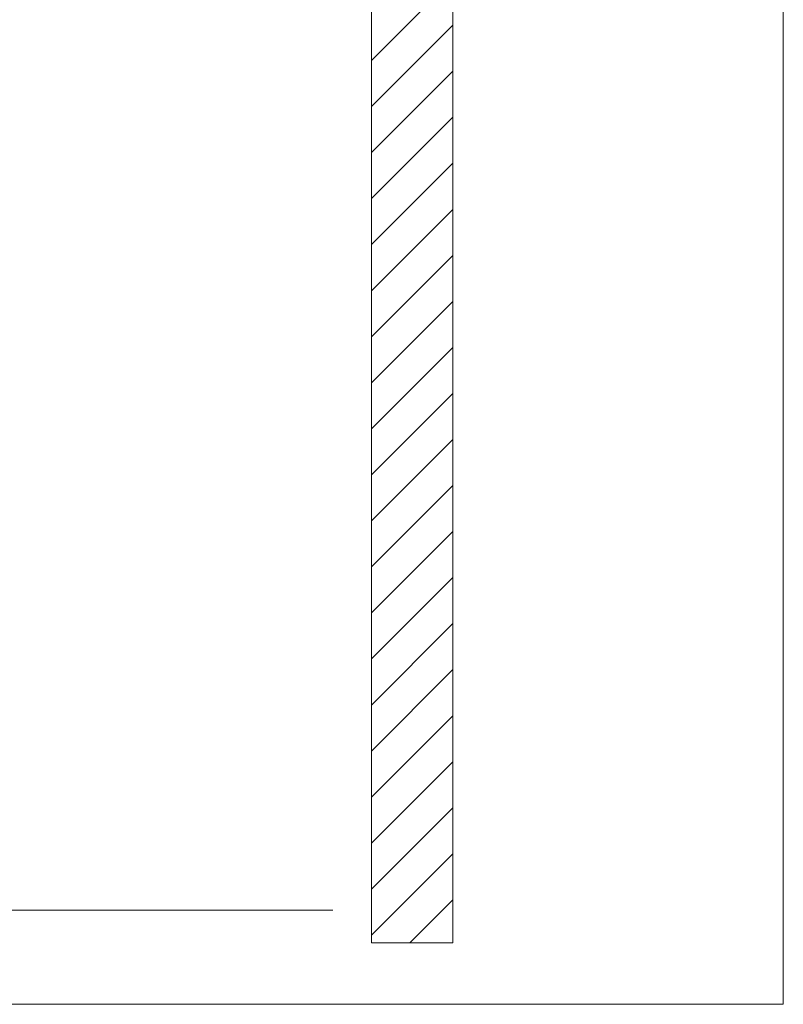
# Model space of a CAD drawing. Extents: x -620 to 300, y 62 to 1112.
# Tile 186 of 256: x 228 to 252, y 683 to 714. Entities that reach past the tile are written whole.
import ezdxf
from ezdxf.lldxf.tags import DXFTag

# ---------------------------------------------------------------- set-up
doc = ezdxf.new("R2010")
doc.units = 0
doc.layers.get('0').update_dxf_attribs({"lineweight": 13})
doc.layers.add('E_Detail_Linie_Text_Bem', color=7, linetype='Continuous', lineweight=13)
doc.layers.add('E_Detail_Wandschraffur', color=7, linetype='Continuous', lineweight=5, true_color=0xc0c0c0)
tags = doc.linetypes.add('fein_strichliert', pattern=[4, 1, -2, 1]).pattern_tags.tags
tags[8:9] = [DXFTag(74, 4), DXFTag(75, 0), DXFTag(340, '0'), DXFTag(46, 0.0), DXFTag(50, 0.0), DXFTag(44, 0.0), DXFTag(45, 0.0)]
tags[6:7] = [DXFTag(74, 4), DXFTag(75, 0), DXFTag(340, '0'), DXFTag(46, 0.0), DXFTag(50, 0.0), DXFTag(44, 0.0), DXFTag(45, 0.0)]
tags[4:5] = [DXFTag(74, 4), DXFTag(75, 0), DXFTag(340, '0'), DXFTag(46, 0.0), DXFTag(50, 0.0), DXFTag(44, 0.0), DXFTag(45, 0.0)]
tags = doc.linetypes.add('fein_strichliert-A06GA1N18I', pattern=[4, 1, -2, 1]).pattern_tags.tags
tags[8:9] = [DXFTag(74, 4), DXFTag(75, 0), DXFTag(340, '0'), DXFTag(46, 0.0), DXFTag(50, 0.0), DXFTag(44, 0.0), DXFTag(45, 0.0)]
tags[6:7] = [DXFTag(74, 4), DXFTag(75, 0), DXFTag(340, '0'), DXFTag(46, 0.0), DXFTag(50, 0.0), DXFTag(44, 0.0), DXFTag(45, 0.0)]
tags[4:5] = [DXFTag(74, 4), DXFTag(75, 0), DXFTag(340, '0'), DXFTag(46, 0.0), DXFTag(50, 0.0), DXFTag(44, 0.0), DXFTag(45, 0.0)]

# ---------------------------------------------------------------- blocks, each defined once
blk = doc.blocks.new('Referenz-A06GA1N48I')
at = {"layer": 'E_Detail_Linie_Text_Bem', "linetype": 'fein_strichliert-A06GA1N18I', "ltscale": 0.65}
for p, q in [((251.666, 683.442), (251.666, 744.759)), ((188.897, 683.442), (248.64, 683.442)), ((248.64, 683.442), (251.666, 683.442))]:
    blk.add_line(p, q, dxfattribs=at)
at = {"layer": 'E_Detail_Linie_Text_Bem', "linetype": 'Continuous', "ltscale": 0.13}
for p, q in [((239.013, 713.532), (239.013, 725.332)), ((241.513, 725.332), (241.513, 685.332)), ((239.013, 713.332), (239.013, 713.532)), ((239.013, 685.332), (239.013, 713.332)), ((201.748, 686.332), (237.83, 686.332)), ((241.513, 685.332), (239.013, 685.332))]:
    blk.add_line(p, q, dxfattribs=at)
at = {"layer": 'E_Detail_Wandschraffur', "linetype": 'ByBlock', "ltscale": 0.13}
for p, q in [((239.013, 712.436), (241.513, 714.936)), ((239.013, 709.608), (241.513, 712.108)), ((239.013, 706.78), (241.513, 709.28)), ((239.013, 703.951), (241.513, 706.451)), ((239.013, 701.123), (241.513, 703.623)), ((239.013, 698.294), (241.513, 700.794)), ((239.013, 695.466), (241.513, 697.966)), ((239.013, 692.637), (241.513, 695.137)), ((239.013, 689.809), (241.513, 692.309)), ((239.013, 686.981), (241.513, 689.481)), ((240.193, 685.332), (241.513, 686.652))]:
    blk.add_line(p, q, dxfattribs=at)
at = {"layer": 'E_Detail_Wandschraffur', "linetype": 'fein_strichliert', "ltscale": 0.13}
for p, q in [((239.013, 711.022), (241.513, 713.522)), ((239.013, 708.194), (241.513, 710.694)), ((239.013, 705.365), (241.513, 707.865)), ((239.013, 702.537), (241.513, 705.037)), ((239.013, 699.709), (241.513, 702.209)), ((239.013, 696.88), (241.513, 699.38)), ((239.013, 694.052), (241.513, 696.552)), ((239.013, 691.223), (241.513, 693.723)), ((239.013, 688.395), (241.513, 690.895)), ((239.013, 685.566), (241.513, 688.066))]:
    blk.add_line(p, q, dxfattribs=at)

msp = doc.modelspace()

# ---------------------------------------------------------------- block references
at = {"color": 8, "lineweight": 25, "ltscale": 0.25, "true_color": 0x808080}
msp.add_blockref('Referenz-A06GA1N48I', (0, 0), dxfattribs=at)

doc.saveas('drawing.dxf')
